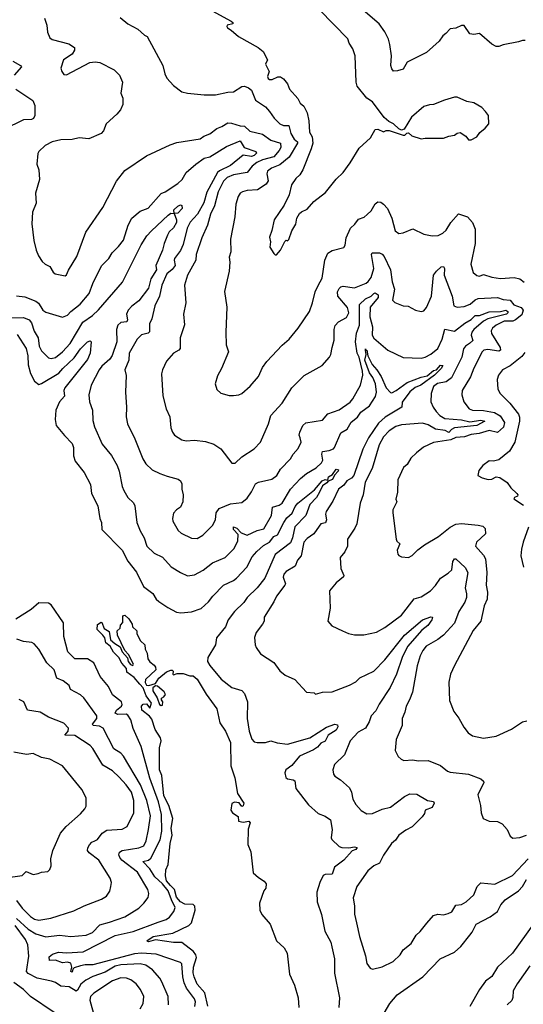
# Model space of a CAD drawing. Extents: x 1245432 to 1420865, y 606325 to 671314.
# Tile 80 of 256: x 1303438 to 1307060, y 627208 to 634295. Entities that reach past the tile are written whole.
import ezdxf

# ---------------------------------------------------------------- set-up
doc = ezdxf.new("R2010")
doc.units = 0

msp = doc.modelspace()

# ---------------------------------------------------------------- linework, layer by layer
at = {"layer": '0CON20XD'}
for points in [[(1304717.5, 634415), (1304960, 634285), (1304970, 634275), (1304970, 634265), (1304930, 634255), (1304927.5, 634245), (1304933.8, 634235), (1304960, 634220), (1305012.7, 634172.7), (1305153.3, 634095), (1305188.8, 634065), (1305220, 634005), (1305206, 633975), (1305232.9, 633922.9), (1305220.4, 633885), (1305225, 633871.8), (1305235, 633864.7), (1305255, 633863.5), (1305295, 633884), (1305315, 633884), (1305335, 633870), (1305365, 633832), (1305378.6, 633795), (1305438, 633728), (1305455, 633693.8), (1305482, 633672), (1305505.8, 633625), (1305517.3, 633567.3), (1305522.2, 633485), (1305542.3, 633452.3), (1305545.6, 633405), (1305535.6, 633365), (1305475.3, 633214.7), (1305452.7, 633177.3), (1305425, 633151.2), (1305394, 633105), (1305375.8, 633035), (1305341.2, 632958.8), (1305268, 632855), (1305252.7, 632777.3), (1305235, 632730), (1305241.2, 632695), (1305236.4, 632656.4), (1305265, 632612.5), (1305275, 632603.3), (1305285, 632603.3)], [(1307074.2, 634144.2), (1307055, 634145.8), (1307025.4, 634134.6), (1306915, 634114.4), (1306885, 634101.4), (1306865, 634101.9), (1306835, 634119.2), (1306745, 634196), (1306705, 634189.2), (1306675, 634192), (1306635, 634253.3), (1306615, 634253.3), (1306575, 634233.8), (1306535, 634230), (1306503.3, 634195), (1306481.7, 634178.3), (1306455, 634140), (1306365, 634059.2), (1306225, 633990), (1306195, 633939.2), (1306156.2, 633926.2), (1306127.5, 633925), (1306115, 633940), (1306107.5, 633965), (1306111.2, 634035), (1306101.2, 634115), (1306089.6, 634155), (1306065, 634207.5), (1306024, 634265), (1305841.9, 634421.9)], [(1305285, 632603.3), (1305314.1, 632635.9), (1305345, 632697.5), (1305355, 632707.5), (1305365, 632702.5), (1305375, 632712.5), (1305396, 632774), (1305425, 632822.5), (1305432.5, 632865), (1305450.7, 632899.3), (1305465, 632912.5), (1305505, 632930), (1305554.1, 632985.9), (1305638.3, 633051.7), (1305715, 633147.5), (1305765.5, 633194.5), (1305816, 633265), (1305879.5, 633370.5), (1305961.2, 633445), (1305995, 633503.3), (1306015, 633506.2), (1306055, 633487.5), (1306075, 633496.7), (1306095, 633496.7), (1306197, 633463), (1306207, 633463), (1306221.7, 633478.3), (1306235, 633480), (1306258.3, 633458.3), (1306325, 633436.7), (1306355, 633442.5), (1306485, 633442.5), (1306525, 633457.5), (1306565, 633462.5), (1306585, 633477.5), (1306605, 633482.5), (1306646.4, 633456.4), (1306665, 633430), (1306685, 633430), (1306725, 633452.5), (1306747, 633483), (1306786.4, 633513.6), (1306812.5, 633545), (1306810, 633605), (1306787.5, 633635), (1306763, 633663), (1306705, 633697.5), (1306655, 633706.7), (1306585, 633736.7), (1306565, 633736.7), (1306493.6, 633716.4), (1306415, 633683.3), (1306385, 633682.5), (1306345, 633670), (1306255, 633592.5), (1306203.3, 633506.7), (1306185, 633500), (1306165, 633508.8), (1306125.4, 633545.4), (1306092.5, 633562.5), (1306060, 633590), (1305975, 633704.2), (1305935, 633730), (1305865.6, 633815.6), (1305856.9, 633845), (1305850.8, 634035), (1305834.6, 634085), (1305808.9, 634125), (1305797.6, 634157.6), (1305595, 634365.6)], [(1303617.3, 634305), (1303634.3, 634255), (1303638.8, 634205), (1303654, 634165), (1303672.6, 634152.6), (1303791.9, 634121.9), (1303832.5, 634095), (1303831.4, 634075), (1303815, 634045.8), (1303753.8, 634005), (1303733.3, 633945), (1303741.7, 633921.7), (1303755, 633900), (1303775, 633897.5), (1303943.1, 633986.9), (1303982, 633992), (1304015, 633985.5), (1304118, 633935), (1304155.4, 633895.4), (1304176.7, 633845), (1304165.9, 633765.9), (1304178.8, 633728.8), (1304179.2, 633685), (1304163.2, 633646.8), (1304137.5, 633615), (1304061.2, 633545), (1304040, 633495), (1304024.2, 633475.8), (1303935, 633437.8), (1303865, 633443.3), (1303815, 633432.7), (1303735, 633429.5), (1303672.5, 633415), (1303620.9, 633389.1), (1303575, 633346.7), (1303568.6, 633331.4), (1303562, 633255), (1303575.8, 633215), (1303580, 633145), (1303551.9, 633045), (1303556, 632975), (1303531.3, 632908.7), (1303525.7, 632825), (1303540.6, 632705), (1303557.5, 632635), (1303574.5, 632594.5), (1303600.8, 632555), (1303621.2, 632535), (1303655, 632518), (1303678.3, 632478.3), (1303693.3, 632465), (1303765, 632450.8), (1303775, 632458.8), (1303789.1, 632490.9), (1303849.5, 632590.5), (1303914.1, 632765.9), (1304036.4, 632943.6), (1304135, 633133.3), (1304195, 633208.8), (1304351.2, 633315), (1304520, 633395), (1304568.3, 633411.7), (1304735, 633437.1), (1304762.9, 633457.1), (1304806, 633474), (1304855, 633512.7), (1304893.1, 633526.9), (1304935, 633551.9), (1304960.8, 633549.2), (1305025, 633530.8), (1305055, 633529.2), (1305093.4, 633493.4), (1305185, 633470.8), (1305245, 633426.7), (1305314.2, 633405), (1305315.7, 633375), (1305305, 633354.1), (1305265, 633308.5), (1305185, 633286.9), (1305143.9, 633266.1), (1305109, 633241), (1305074.7, 633195.3), (1304975, 633178.7), (1304931.5, 633158.5), (1304905, 633132.9), (1304865.2, 633055), (1304838.8, 632955), (1304811.1, 632895), (1304790, 632815), (1304749.1, 632725), (1304708.2, 632605), (1304704.3, 632565), (1304646, 632456)], [(1304161.3, 634311.3), (1304215, 634264.3), (1304287.3, 634227.3), (1304335, 634182.5), (1304355, 634173.3), (1304468.8, 633965), (1304482, 633905), (1304496.2, 633875), (1304545, 633821.2), (1304605, 633776.2), (1304645, 633765.8), (1304765, 633754.5), (1304845.8, 633754.2), (1304935, 633773.8), (1304975, 633775.7), (1305035, 633814.5), (1305055, 633816.7), (1305084.2, 633805), (1305105, 633788.5), (1305134.3, 633715), (1305205, 633666.9), (1305235, 633634.2), (1305268.9, 633585), (1305309.2, 633545), (1305335, 633532.7), (1305375, 633532.2), (1305388.2, 633475), (1305412.2, 633435), (1305435.3, 633415), (1305436.4, 633405), (1305375.2, 633304.8), (1305309.7, 633250.3), (1305248.1, 633225), (1305220, 633205), (1305215.5, 633185), (1305225.3, 633135), (1305210.1, 633109.9), (1305148.8, 633071.2), (1305075, 633066.2), (1305041.2, 633055), (1305024.7, 633045.3), (1305008.6, 633021.4), (1304992.6, 632967.4), (1304986.4, 632875), (1304954, 632715), (1304955.8, 632625), (1304944.4, 632585), (1304948.9, 632548.9), (1304945.4, 632485), (1304911.3, 632338.7), (1304928.1, 632225), (1304920, 632045), (1304922, 631955), (1304938.8, 631905), (1304890, 631785), (1304859.7, 631730.3), (1304843.8, 631675), (1304855, 631632.5), (1304885, 631606.7), (1304945, 631588.8), (1304975, 631588.8), (1305015, 631594), (1305035, 631603.8), (1305095, 631656.7), (1305155, 631726.7), (1305185, 631792.5), (1305216.2, 631835), (1305325, 631951.2), (1305375.8, 631995), (1305442, 632075), (1305521.9, 632195), (1305545, 632256.7), (1305563.4, 632336.6), (1305585, 632381.4), (1305612.7, 632435), (1305631.8, 632565), (1305654.6, 632615.4), (1305685, 632632.9), (1305768.8, 632655), (1305777.9, 632672.1), (1305785.5, 632725), (1305817.3, 632795), (1305847.4, 632822.6), (1305875, 632859.4), (1305915, 632872.2), (1305938.1, 632891.9), (1305965, 632920), (1305995, 632970), (1306015, 632982.9), (1306035, 632980.8), (1306055, 632967.5), (1306084.3, 632935), (1306114.4, 632865), (1306138, 632775), (1306165, 632756), (1306195, 632760), (1306265, 632788.8), (1306345, 632752), (1306405, 632738), (1306448.8, 632741.2), (1306481.7, 632758.3), (1306505, 632780), (1306538.6, 632835), (1306595, 632896.7), (1306658.8, 632875), (1306694.4, 632835), (1306715, 632787.5), (1306713.9, 632685), (1306681.9, 632535), (1306700, 632475), (1306725, 632454), (1306745, 632448.8), (1306775, 632461.2), (1306835, 632441.4), (1306895, 632431.5), (1306995, 632440), (1307035, 632428.9), (1307067.5, 632405)], [(1303388, 633995), (1303444.2, 633965), (1303450, 633955), (1303398.4, 633895)], [(1303410, 633795), (1303532.6, 633712.6), (1303546.9, 633676.9), (1303547.8, 633605), (1303536.3, 633583.7), (1303523.6, 633576.4), (1303465, 633572.8), (1303323.3, 633505)], [(1303415, 632306.9), (1303475, 632298.9), (1303555, 632267.8), (1303574, 632254), (1303591.2, 632228.8), (1303605.6, 632205), (1303625, 632189.1), (1303745, 632154.4), (1303781.4, 632168.6), (1303805.7, 632195), (1303873, 632247), (1303938.8, 632325), (1303963.5, 632395), (1304027.3, 632522.7), (1304080, 632575), (1304103.4, 632616.6), (1304148.9, 632661.1), (1304185, 632708), (1304219.3, 632815), (1304243.9, 632866.1), (1304305, 632916.5), (1304361.3, 632938.7), (1304455, 633042.9), (1304485, 633055.9), (1304575, 633116.2), (1304605.9, 633145), (1304634.8, 633195.2), (1304705.2, 633254.8), (1304765, 633297.1), (1304805, 633307.3), (1304925, 633381.8), (1305023.6, 633423.6), (1305052.1, 633375), (1305136.7, 633345), (1305141.5, 633335), (1305125, 633317.1), (1305105, 633310.6), (1305045, 633319.7), (1304953.9, 633246.1), (1304875, 633207.7), (1304861.8, 633195), (1304785, 633053.8), (1304763.7, 632976.3), (1304717.5, 632895), (1304665, 632837.3), (1304642.7, 632795), (1304613.3, 632676.7), (1304595, 632633.6), (1304551.9, 632575), (1304548.4, 632565), (1304555.7, 632525), (1304535, 632496.9), (1304497.4, 632465), (1304460.3, 632385), (1304442.9, 632305), (1304410.8, 632235), (1304388, 632142), (1304371.9, 632105), (1304372.9, 632047.1), (1304361.5, 632038.5), (1304315, 632026.4), (1304282.5, 631995), (1304225.6, 631895), (1304222.5, 631845), (1304195.5, 631775), (1304202.8, 631732.8), (1304198.9, 631615), (1304207.1, 631505), (1304204.5, 631435.5), (1304214.4, 631385), (1304267.3, 631277.3), (1304323.6, 631135), (1304345, 631099.2), (1304391.2, 631055), (1304445, 631027.5), (1304499.4, 631009.4)], [(1303375, 632148.8), (1303465, 632150.9), (1303505.2, 632135.2), (1303522.9, 632112.9), (1303542.4, 632052.4), (1303570.7, 632005), (1303578.5, 631945), (1303595, 631910.8), (1303645, 631861.4), (1303665, 631855.6), (1303695, 631864.5), (1303745.5, 631905), (1303801.1, 631965), (1303893.3, 632116.7), (1303962.3, 632165), (1304005, 632206.9), (1304176.4, 632405), (1304312.8, 632675), (1304351.8, 632738.2), (1304385.4, 632775), (1304505, 632888.8), (1304525, 632902), (1304550, 632900), (1304546.7, 632925), (1304575, 632952.5), (1304595, 632962.5), (1304605, 632957.5), (1304605.8, 632935), (1304575, 632901.2), (1304550, 632900), (1304566.2, 632855), (1304566.1, 632835), (1304545, 632797.1), (1304512.6, 632767.4), (1304501.5, 632745), (1304478, 632685), (1304466.3, 632635), (1304418.1, 632525), (1304422.5, 632495), (1304381.3, 632428.7), (1304365, 632361.5), (1304295, 632271.8), (1304245, 632233.5), (1304219, 632205), (1304207, 632175), (1304214.1, 632135), (1304209.7, 632120.3), (1304165, 632116), (1304145, 632095.4), (1304134.8, 632065), (1304135.7, 631975), (1304102.5, 631877.5), (1304087.5, 631852.5), (1304029.7, 631800.3), (1304010, 631775), (1303952.9, 631665), (1303936, 631595), (1303940, 631545), (1303961.4, 631485), (1303965, 631410), (1303976.9, 631365), (1304030.2, 631240.2), (1304097.4, 631157.4), (1304139.1, 631085), (1304152.9, 631045), (1304174.6, 630935), (1304187, 630907), (1304217.1, 630855), (1304256.4, 630816.4), (1304266.8, 630796.8), (1304281.4, 630675), (1304305.6, 630615), (1304334.4, 630565), (1304352, 630505), (1304405, 630455.8), (1304465, 630425.7), (1304526.9, 630356.9), (1304595, 630315.5), (1304645, 630291.1), (1304695, 630298.5), (1304756.7, 630333.3), (1304825, 630384.5), (1304916.7, 630423.3), (1304981.7, 630488.3), (1305006.9, 630543.1), (1305009.8, 630589.8), (1304975.5, 630625), (1304975, 630644), (1304999.1, 630635), (1305030.8, 630600.8), (1305075, 630584.5), (1305145, 630617.8), (1305195, 630630.6), (1305249.2, 630725), (1305257.1, 630785), (1305305, 630800.9), (1305325, 630813.8), (1305384.7, 630915), (1305458.5, 630991.5), (1305501.4, 631028.6), (1305570.6, 631069.4), (1305609.1, 631105), (1305619.4, 631125), (1305612, 631168), (1305615, 631185.6), (1305665, 631193.8), (1305694.2, 631205), (1305702.7, 631215), (1305748.6, 631321.4), (1305793, 631347), (1305822.8, 631397.2), (1305868.4, 631435), (1305890.5, 631469.5), (1305954.5, 631515), (1305998.2, 631581.8), (1306003.4, 631615), (1305997.9, 631675), (1305978.8, 631718.8), (1305955, 631752.7), (1305920.4, 631845), (1305930.6, 631885), (1305925.9, 631916), (1305924.5, 631925.5), (1305925.9, 631916), (1305935.9, 631915), (1305942.7, 631875), (1305972.6, 631812.6), (1306007.6, 631775), (1306037.3, 631727.3), (1306075, 631645.5), (1306105, 631610.6), (1306115, 631610), (1306145, 631626), (1306225.6, 631684.4), (1306325, 631721.9), (1306368.4, 631731.6), (1306415, 631770), (1306434.8, 631775.2), (1306465, 631808.8), (1306481.2, 631805), (1306470, 631785), (1306421.6, 631735), (1306322.4, 631665), (1306283, 631647), (1306244.9, 631615.1), (1306189.1, 631540.9), (1306186.7, 631505), (1306066.7, 631435), (1306019, 631391), (1305946.5, 631285), (1305905, 631204.7), (1305841, 631015), (1305824, 630996), (1305790.5, 630975), (1305770.4, 630945), (1305730, 630915), (1305690.7, 630829.3), (1305641.5, 630755), (1305637.5, 630735), (1305644, 630695), (1305636.7, 630673.3), (1305602.9, 630667.1), (1305575.7, 630624.3), (1305553.5, 630595), (1305505, 630560.5), (1305482.2, 630535), (1305461.4, 630435), (1305435, 630403.8), (1305418.9, 630361.1), (1305355, 630323.5), (1305337.5, 630305), (1305333.4, 630283.4), (1305348.8, 630235), (1305345.7, 630225), (1305284.6, 630145), (1305265.6, 630105), (1305196, 629995), (1305195.8, 629965), (1305185.6, 629945), (1305139.2, 629885), (1305127.3, 629847.3), (1305132, 629795), (1305138, 629775), (1305169.5, 629729.5), (1305265, 629668), (1305308.3, 629608.3), (1305346.4, 629576.4), (1305417.5, 629545), (1305500, 629455), (1305555, 629450), (1305565, 629440), (1305615, 629453.8), (1305685, 629456.7), (1305811.2, 629505), (1305855, 629529.5), (1305885, 629558.5), (1305984.8, 629605.2), (1306063.3, 629686.7), (1306206, 629865), (1306335, 629974.2), (1306395, 629996.2), (1306407.5, 629995), (1306402.5, 629975), (1306374.2, 629935), (1306329.8, 629900.2), (1306227.7, 629782.3), (1306188.2, 629705), (1306149.2, 629585), (1306101.5, 629488.5), (1306022.4, 629367.6), (1305998.9, 629321.1), (1305966.5, 629285), (1305951.9, 629241.9), (1305924.2, 629195.8), (1305872.3, 629167.7), (1305815.8, 629105), (1305775, 629003.8), (1305702, 628935), (1305690.8, 628895), (1305694, 628865), (1305705, 628850), (1305744.3, 628824.3), (1305809.2, 628765), (1305824.4, 628735), (1305834.3, 628685), (1305855.5, 628645.5), (1305895, 628602), (1305935, 628579.2), (1305975, 628581.4), (1306045, 628611.8), (1306105, 628626.4), (1306205, 628703.3), (1306245, 628721.9), (1306295, 628720), (1306370, 628675), (1306415, 628667.8), (1306419.6, 628655), (1306405, 628625.6), (1306355, 628605.7), (1306349.8, 628580.2), (1306332.5, 628557.5), (1306261.4, 628485), (1306215, 628461.4), (1306166, 628425), (1306141.7, 628388.3), (1306111.4, 628365), (1306055, 628282), (1306026, 628225), (1305985, 628204.3), (1305942.4, 628167.6), (1305862.2, 628055), (1305836.7, 627975), (1305845.5, 627915.5), (1305846.2, 627856.2), (1305860, 627795), (1305882.9, 627695), (1305925.7, 627555.7), (1305935, 627502.5), (1305958.3, 627468.3), (1305975, 627460), (1306045, 627477.1), (1306123.8, 627515), (1306175, 627563.3), (1306195, 627601.2), (1306253.4, 627646.6), (1306290.8, 627705), (1306319.1, 627730.9), (1306367, 627793)], [(1304646, 632456), (1304622.9, 632385), (1304634.2, 632255.8), (1304616, 632175), (1304622.4, 632097.6), (1304593.3, 632005), (1304591.2, 631928.8), (1304583.3, 631915), (1304545.5, 631894.5), (1304495, 631836.2), (1304464.3, 631775), (1304458.6, 631745), (1304466.6, 631586.6), (1304491.4, 631495), (1304516.8, 631436.8), (1304525, 631357.5), (1304537.1, 631325), (1304552.5, 631305), (1304605, 631270.8), (1304634.5, 631264.5), (1304695, 631268.9), (1304775, 631259.2), (1304835, 631239.2), (1304885.7, 631205.7), (1304965, 631104), (1304987.6, 631102.4), (1305035, 631149.2), (1305125, 631205.8), (1305169.2, 631255), (1305228.5, 631385), (1305245.5, 631445), (1305326.9, 631535), (1305396.2, 631645), (1305485, 631734.3), (1305613.6, 631806.4), (1305667.1, 631865), (1305676.9, 631885), (1305684.3, 631935), (1305700.9, 631989.1), (1305699.5, 632065), (1305706.1, 632093.9), (1305730, 632120), (1305788.8, 632151.2), (1305805.3, 632185), (1305795, 632223.1), (1305725.6, 632305), (1305723.6, 632336.4), (1305735, 632360), (1305747.5, 632372.5), (1305765, 632376.7), (1305845, 632365.4), (1305930.9, 632399.1), (1305945, 632409.4), (1305965, 632440), (1305984, 632505), (1305969.2, 632605), (1305972.3, 632617.7), (1306025, 632616.2), (1306045, 632606), (1306059.4, 632589.4), (1306104.2, 632494.2), (1306117.3, 632407.3), (1306134.1, 632355), (1306120.6, 632275), (1306135, 632259.2), (1306195, 632235.8), (1306231.7, 632231.7), (1306285, 632203.3), (1306326.4, 632193.6), (1306345, 632200), (1306365, 632223.8), (1306399.1, 632305), (1306415, 632456.2), (1306435, 632485.7), (1306470, 632515), (1306485, 632517.8), (1306494.3, 632505), (1306492.1, 632455), (1306549.2, 632305), (1306561.4, 632235), (1306585, 632226.2), (1306635, 632230), (1306678.3, 632248.3), (1306715, 632278.8), (1306735, 632287.5), (1306875, 632296.3), (1306915, 632280.3), (1306965.7, 632275.7), (1306991.8, 632241.8), (1307043.9, 632223.9), (1307058.1, 632205), (1307049.2, 632170.8), (1307005, 632134.2), (1306984.5, 632125.5), (1306923.3, 632125), (1306864.4, 632095), (1306839.1, 632075), (1306828.5, 632055), (1306831.1, 632035), (1306894.5, 631935), (1306896.9, 631915), (1306885, 631909.6), (1306805, 631920.4), (1306777.1, 631915), (1306764.8, 631905.2), (1306704, 631786), (1306680.3, 631725), (1306621.5, 631625), (1306617.1, 631595), (1306632.9, 631545), (1306670.8, 631495), (1306695, 631483.2), (1306775, 631482.6), (1306853.7, 631466.3), (1306893.8, 631443.8), (1306924.8, 631395), (1306917.3, 631362.7), (1306875.7, 631324.3), (1306815, 631339.1), (1306743.4, 631316.6), (1306685, 631309.6), (1306638.3, 631291.7), (1306575, 631286.7), (1306539.4, 631270.6), (1306415, 631251.1), (1306342.6, 631217.4), (1306292.1, 631177.9), (1306252.2, 631137.8), (1306225, 631094), (1306198.6, 631071.4), (1306157.3, 630982.7), (1306154.3, 630894.3), (1306144.1, 630844.1), (1306150, 630825), (1306122.4, 630767.6), (1306121.4, 630745), (1306145.8, 630555.8), (1306151.2, 630541.2), (1306173, 630523), (1306153.9, 630476.1), (1306158.3, 630448.3), (1306165, 630437.5), (1306185, 630427.5), (1306235, 630423.8), (1306260.8, 630439.2), (1306301.2, 630478.8), (1306350, 630515), (1306451.2, 630575), (1306535, 630643.3), (1306575, 630664.4), (1306615, 630668.2), (1306735, 630656.2), (1306768.9, 630648.9), (1306785, 630632.5), (1306788.8, 630595), (1306724.4, 630535), (1306715.7, 630505.7), (1306775, 630440.6), (1306787.7, 630415), (1306798.8, 630315), (1306793.8, 630225), (1306803.8, 630175), (1306801.1, 630125), (1306778.2, 630075), (1306755.5, 629964.5), (1306700.7, 629899.3), (1306565, 629647.5), (1306535.9, 629584.1), (1306524.2, 629525.8), (1306530, 629395), (1306560, 629315), (1306597.6, 629267.6), (1306632.6, 629202.6), (1306662.4, 629162.4), (1306695, 629140.8), (1306774.3, 629124.3), (1306865, 629137.1), (1306975, 629188.8), (1307055, 629241.2), (1307085, 629248.8)], [(1304499.4, 631009.4), (1304577.5, 630987.5), (1304594, 630975), (1304603.8, 630955), (1304603.8, 630915), (1304613.8, 630875), (1304612, 630825), (1304595, 630786.7), (1304565, 630766.2), (1304545, 630742.5), (1304536.2, 630705), (1304540, 630685), (1304578.3, 630618.3), (1304598.3, 630598.3), (1304675, 630564), (1304715, 630560.8), (1304755, 630584), (1304825.8, 630655), (1304845.6, 630694.4), (1304852, 630745), (1304872.6, 630777.4), (1304955, 630810), (1305035, 630818.6), (1305075, 630852), (1305105, 630896.2), (1305132.9, 630955), (1305155, 630966.2), (1305252, 630988), (1305286.6, 631013.4), (1305315, 631060), (1305385.6, 631135), (1305405, 631167.5), (1305442.1, 631207.9), (1305461.9, 631255), (1305454.4, 631285), (1305448.1, 631305), (1305453.1, 631325), (1305475.6, 631374.4), (1305495.7, 631394.3), (1305615, 631411.9), (1305655, 631456.7), (1305735, 631485.5), (1305815, 631541.1), (1305835.3, 631565), (1305889.6, 631665), (1305905.3, 631735), (1305904, 631766), (1305880.6, 631865), (1305865.1, 631895), (1305853.7, 631975), (1305861.5, 632038.5), (1305881.3, 632095), (1305881.7, 632245), (1305925.1, 632284.9), (1305965.2, 632305), (1305985, 632324.7), (1305995, 632328.4), (1306015.3, 632315), (1306015.8, 632295), (1305959.2, 632225), (1305955.2, 632155.2), (1305974.8, 632085), (1305974.1, 632025), (1305985, 632001.4), (1306085, 631916), (1306195, 631862.5), (1306325, 631859.6), (1306355, 631866.4), (1306395, 631886.2), (1306445, 631928.9), (1306477.5, 631995), (1306495, 632068.1), (1306565, 632052.9), (1306639, 632111), (1306685, 632136.2), (1306715, 632165.9), (1306745, 632166), (1306815, 632192), (1306895, 632194.4), (1306935, 632203.5), (1306948.1, 632195), (1306948.8, 632185), (1306939.4, 632175), (1306805, 632141.6), (1306774.8, 632125.2), (1306703.8, 632065), (1306689.5, 632045), (1306684.8, 632025), (1306698.2, 631985), (1306673.8, 631965), (1306645.3, 631945), (1306629.7, 631925), (1306619.2, 631865), (1306543.8, 631716.2), (1306505, 631688), (1306444, 631676), (1306415.3, 631654.7), (1306397.7, 631605), (1306395.4, 631545), (1306410.9, 631505), (1306432.4, 631475), (1306460.4, 631445), (1306495, 631425.2), (1306615, 631415.2), (1306675, 631401.2), (1306755, 631412.6), (1306783.3, 631405), (1306725.1, 631374.9), (1306565, 631356.3), (1306544, 631346), (1306525, 631323.7), (1306497.8, 631337.8), (1306428.3, 631348.3), (1306375, 631378.4), (1306335, 631390), (1306185, 631378.8), (1306143.6, 631366.4), (1306094.8, 631335.2), (1306055, 631293.3), (1306023.8, 631235), (1305972.3, 631065), (1305921.8, 630965), (1305907.5, 630875), (1305885.8, 630815), (1305862.5, 630665), (1305849.4, 630635), (1305796, 630555), (1305796.2, 630505), (1305775.7, 630464.3), (1305743.3, 630425), (1305748.5, 630345), (1305769.5, 630295), (1305767.5, 630285), (1305715, 630241.4), (1305667.5, 630185), (1305671.2, 630058.8), (1305653.8, 629965), (1305682.7, 629932.7), (1305760, 629895), (1305803.6, 629876.4), (1305845, 629868), (1305912.3, 629867.7), (1306005, 629887.5), (1306065, 629919.2), (1306185, 630008.6), (1306274.7, 630125.3), (1306325, 630140.5), (1306392.2, 630185), (1306427.6, 630222.4), (1306464.7, 630275.3), (1306520, 630310), (1306545.3, 630334.7), (1306554, 630396), (1306565, 630413.4), (1306575, 630414.7), (1306643, 630353), (1306661.7, 630315), (1306641.8, 630205), (1306652, 630162), (1306651.7, 630135), (1306638.8, 630101.2), (1306595.8, 630034.2), (1306565, 629951.9), (1306485, 629863.8), (1306445.9, 629834.1), (1306362.1, 629785), (1306337.1, 629755), (1306317.9, 629715), (1306296.9, 629645), (1306262.5, 629455), (1306241.7, 629398.3), (1306216.9, 629355), (1306208.3, 629311.7), (1306188.8, 629265), (1306188, 629215), (1306145.8, 629114.2), (1306138, 629035), (1306160.9, 628990.9), (1306181.2, 628971.2), (1306201.7, 628961.7), (1306265, 628967.5), (1306305, 628960), (1306375, 628962.5), (1306465, 628926), (1306515, 628886.2), (1306535, 628878), (1306665, 628865.6), (1306755, 628831.2), (1306773.3, 628815), (1306776.2, 628805), (1306732.5, 628715), (1306751.2, 628638.8), (1306756, 628585), (1306772.5, 628545), (1306815, 628526.7), (1306875, 628523.8), (1306907.3, 628507.3), (1306943.3, 628465), (1306965, 628417.5), (1306985, 628403.3), (1307035, 628408), (1307083.7, 628426.3)], [(1303419.9, 632029.9), (1303485, 631928.6), (1303495.9, 631875), (1303499.5, 631809.5), (1303515, 631749.2), (1303545, 631693.3), (1303575, 631670), (1303595, 631676.2), (1303719.4, 631750.6), (1303747.8, 631785), (1303829, 631861), (1303875, 631925.5), (1303925, 631975.7), (1303945, 631983.8), (1303952, 631975), (1303944, 631895), (1303925, 631848.8), (1303762.4, 631645), (1303754.7, 631625), (1303761.3, 631585), (1303723.5, 631545), (1303699.2, 631485), (1303693.9, 631416.1), (1303700.5, 631375), (1303760.8, 631300.8), (1303815, 631244.2), (1303824.6, 631215), (1303824.6, 631155), (1303837.3, 631117.3), (1303901.8, 631035), (1303948.3, 630948.3), (1303954.6, 630885), (1304000, 630795), (1304014.6, 630705), (1304026.9, 630675), (1304028.5, 630625), (1304175, 630475.5), (1304216.5, 630396.5), (1304278.2, 630318.2), (1304328, 630215), (1304396, 630165), (1304420, 630125), (1304438.3, 630108.3), (1304503, 630063), (1304565, 630031.5), (1304596.2, 630026.2), (1304675, 630031.8), (1304742.8, 630057.2), (1304796.6, 630105), (1304827.2, 630145), (1304904.6, 630225), (1304975, 630258.1), (1304998.1, 630275), (1305072.7, 630355), (1305111, 630429), (1305143.1, 630466.9), (1305190.6, 630509.4), (1305235.1, 630534.9), (1305265, 630573.9), (1305291.8, 630588.2), (1305336.7, 630675), (1305360.6, 630709.4), (1305397.8, 630742.2), (1305419.3, 630790.7), (1305438.5, 630815), (1305558.1, 630911.9), (1305613.1, 630975), (1305635, 630985.3), (1305655, 630980), (1305660, 631005), (1305688.8, 631021.2), (1305715, 631059.4), (1305732, 631055), (1305728.6, 631045), (1305703, 631017), (1305687.7, 630985), (1305656.1, 630973.9), (1305648.3, 630961.7), (1305615, 630940), (1305594.5, 630895), (1305573.3, 630855), (1305525.6, 630805), (1305495, 630726), (1305417.3, 630645), (1305400.8, 630565), (1305385, 630530), (1305276, 630445), (1305201, 630275), (1305145, 630205.3), (1305075, 630135.4), (1305051.2, 630098.8), (1304983.3, 630035), (1304936.9, 629975), (1304918.6, 629925), (1304853.5, 629846.5), (1304847.6, 629795), (1304791.9, 629705), (1304789.4, 629675), (1304805, 629646.7), (1304888.3, 629548.3), (1304965, 629489.2), (1305035, 629467.5), (1305055, 629446.2), (1305075.6, 629384.4), (1305074.4, 629265), (1305088.6, 629175), (1305107.3, 629117.3), (1305125, 629096.7), (1305145, 629091.2), (1305205, 629092.5), (1305245, 629103.3), (1305289.1, 629089.1), (1305365, 629080), (1305525, 629126.9), (1305645, 629203.3), (1305705, 629223.7), (1305725, 629220), (1305726.1, 629205), (1305715, 629180), (1305655.7, 629144.3), (1305635, 629102.6), (1305602.9, 629087.1), (1305580.2, 629059.8), (1305550.6, 629039.4), (1305451.4, 628995), (1305395, 628926.5), (1305351.5, 628895), (1305345.4, 628875), (1305351.3, 628841.3), (1305365, 628831.4), (1305405, 628824.4), (1305416.9, 628816.9), (1305425, 628761.2), (1305514.6, 628644.6), (1305585, 628582), (1305635, 628562.9), (1305673.1, 628535), (1305685.6, 628465), (1305678.6, 628405), (1305683.4, 628393.4), (1305736, 628345), (1305755, 628335.6), (1305805.5, 628334.5), (1305845, 628341.9), (1305865.7, 628335.7), (1305855, 628323.3), (1305828.5, 628311.5), (1305768.6, 628245), (1305702.5, 628195), (1305685.3, 628144.7), (1305635, 628142.5), (1305621.2, 628135), (1305595.8, 628085), (1305575.8, 628015), (1305578.6, 627945), (1305608.1, 627855), (1305632.9, 627735), (1305675.6, 627655), (1305682.4, 627622.4), (1305703.3, 627535), (1305701.1, 627431.1), (1305739.1, 627255), (1305734.6, 627185)], [(1307070.4, 631899.6), (1307049.1, 631870.9), (1306965, 631803.1), (1306911.2, 631775), (1306882, 631735), (1306872.5, 631705), (1306878, 631635), (1306893.2, 631603.2), (1306925, 631574.2), (1306964.3, 631535), (1307025.8, 631455.8), (1307033.8, 631435), (1307033.2, 631405), (1307000, 631255), (1306960.3, 631189.7), (1306885, 631126.2), (1306845, 631116.2), (1306815, 631118.8), (1306770, 631085), (1306739.3, 631050.7), (1306732.5, 631015), (1306765, 630996.7), (1306806.4, 630986.4), (1306835, 630988.8), (1306865, 631003.3), (1306890.7, 631000.7), (1306943.9, 630963.9), (1306971.2, 630925), (1307013.8, 630885), (1307020, 630875), (1307017.5, 630865), (1306997.5, 630855), (1306991.2, 630845), (1307061.2, 630801.2)], [(1307097, 630643), (1307058.8, 630535), (1307046.4, 630483.6), (1307043.3, 630435), (1307060.8, 630355)], [(1304696.6, 627193.4), (1304703.3, 627225), (1304695, 627246.7), (1304638.5, 627325), (1304621.9, 627361.9), (1304611.6, 627405), (1304605, 627498.8), (1304595, 627510), (1304419, 627569), (1304315, 627576.3), (1304265, 627570.6), (1303965, 627491), (1303908.2, 627491.8), (1303875, 627485.9), (1303830.6, 627469.4), (1303820.2, 627459.8), (1303815, 627439.2), (1303806.2, 627445), (1303813.2, 627475), (1303805.2, 627505.2), (1303781.6, 627511.6), (1303745, 627506.7), (1303695, 627526.6), (1303652.5, 627522.5), (1303650.8, 627549.2), (1303675, 627568.2), (1303717.1, 627582.9), (1303775, 627578.8), (1303895, 627585.9), (1304125, 627702.4), (1304255, 627731), (1304435, 627799.7), (1304490.7, 627819.3), (1304515, 627834.5), (1304547.8, 627875), (1304557.3, 627905), (1304529.3, 627959.3), (1304506.6, 628025), (1304465, 628075.8), (1304410.4, 628125), (1304374.2, 628184.2), (1304323.8, 628235), (1304364.1, 628245.9), (1304380.5, 628259.5), (1304447.7, 628392.3), (1304459.8, 628455), (1304458.9, 628575), (1304436.8, 628665), (1304373, 628835), (1304313, 629063), (1304253.9, 629193.9), (1304237.8, 629255), (1304215, 629289.2), (1304205, 629295.4), (1304145, 629294.2), (1304124.3, 629304.3), (1304135, 629324.5), (1304170, 629355), (1304175.4, 629365.4), (1304171.5, 629385), (1304105.6, 629435), (1304076.3, 629496.3), (1304016.6, 629566.6), (1303971.5, 629665), (1303924.7, 629694.7), (1303835, 629694.6), (1303783.8, 629745), (1303756.3, 629855), (1303753.7, 629953.7), (1303665, 630083.8), (1303645, 630094), (1303575, 630096.7), (1303520.1, 630049.9), (1303409.3, 629980.7)], [(1304792.3, 627195), (1304770.1, 627290.1), (1304715, 627353.3), (1304693.3, 627405), (1304685.6, 627435.6), (1304687, 627475), (1304709.4, 627545), (1304704.5, 627565), (1304688.6, 627588.6), (1304605, 627653.2), (1304545, 627654), (1304415, 627671.5), (1304365, 627656.7), (1304352.5, 627665), (1304397.5, 627695), (1304539.4, 627720.6), (1304654.8, 627775.2), (1304674.5, 627795.5), (1304701, 627885), (1304697, 627915), (1304685, 627925.2), (1304625, 627929.6), (1304594.6, 627945), (1304565, 627979.7), (1304552.6, 628035), (1304523.3, 628063.3), (1304495, 628096.5), (1304486.7, 628133.3), (1304490, 628175), (1304507.1, 628215), (1304520.2, 628365), (1304533.8, 628425), (1304528, 628475), (1304539.5, 628545), (1304509.9, 628639.9), (1304475, 628707.5), (1304460.7, 628855), (1304443.6, 628895), (1304444.7, 629055), (1304456.7, 629105), (1304450.3, 629125), (1304411.5, 629185), (1304389.1, 629259.1), (1304372.3, 629282.3), (1304316.9, 629325), (1304313.5, 629355), (1304325, 629368.9), (1304350.7, 629370.7), (1304375, 629340), (1304385.6, 629375), (1304348.5, 629428.5), (1304326, 629486), (1304301.6, 629511.6), (1304260.5, 629560.5), (1304209.7, 629599.7), (1304205.6, 629625), (1304172.6, 629662.6), (1304150, 629705), (1304112.8, 629742.8), (1304090, 629785), (1304058.8, 629808.8), (1304049.5, 629845), (1304037.1, 629865), (1303996.1, 629906.1), (1303997.8, 629942.2), (1304025, 629958.8), (1304030, 629955), (1304045, 629911.9), (1304082.2, 629892.2), (1304091.5, 629831.5), (1304121.4, 629805), (1304161.7, 629781.7), (1304174.3, 629745), (1304212.7, 629702.7), (1304218.8, 629675), (1304235, 629654), (1304252.5, 629647.5), (1304255.9, 629655.9), (1304220, 629725), (1304193.9, 629753.9), (1304142.5, 629865), (1304140, 629895), (1304160, 629915), (1304163, 629937), (1304180, 629955), (1304180, 630005), (1304195, 630010), (1304223, 629983), (1304247.5, 629945), (1304250, 629925), (1304280, 629895), (1304280, 629875), (1304306.7, 629825), (1304338, 629795), (1304340, 629765), (1304353.8, 629735), (1304360, 629695), (1304374, 629674), (1304405, 629648), (1304416, 629635), (1304417.1, 629615), (1304343.4, 629546.6), (1304340.2, 629525), (1304350, 629505), (1304367.5, 629502.5), (1304414, 629516), (1304438.6, 629555), (1304495, 629601.1), (1304525, 629612), (1304535, 629613.3), (1304541.2, 629605), (1304540, 629585), (1304545, 629580), (1304571.2, 629588.8), (1304615, 629588.8), (1304661.7, 629571.7), (1304685, 629573.3), (1304715, 629548), (1304780.4, 629440.4), (1304855.8, 629335), (1304878.1, 629235), (1304918.6, 629175), (1304955, 629093.3), (1304955.9, 628925), (1304985, 628838.8), (1305003.8, 628725), (1305051.2, 628655), (1305045, 628637.5), (1305035, 628632.5), (1305016.9, 628656.9), (1304982.7, 628662.7), (1304965, 628653.8), (1304957.5, 628605), (1304968.8, 628585), (1305008.8, 628558.8), (1305012.5, 628525), (1305045, 628518.8), (1305085, 628526.7), (1305096.7, 628515), (1305080.5, 628469.5), (1305078.3, 628358.3), (1305101.4, 628305), (1305118.1, 628155), (1305155, 628120), (1305197.5, 628095), (1305210, 628075), (1305207.5, 628045), (1305193.3, 628025), (1305162, 627935), (1305165.8, 627885), (1305179.2, 627855), (1305238.8, 627785), (1305285.7, 627665), (1305340.8, 627615), (1305361.4, 627575), (1305378, 627425), (1305415.7, 627345), (1305440, 627255), (1305446.7, 627185)], [(1303415, 627824.7), (1303499.8, 627749.8), (1303555, 627714.8), (1303625, 627694.1), (1303725, 627704.7), (1303805, 627696.6), (1303916.7, 627705), (1303962.2, 627725), (1304015, 627781.1), (1304085, 627798.2), (1304195, 627837.7), (1304295, 627901.1), (1304331.9, 627935), (1304362.6, 627977.4), (1304368.1, 628005), (1304360.5, 628035), (1304285, 628157.9), (1304173.9, 628245), (1304157.2, 628265), (1304150.4, 628285), (1304156.7, 628303.3), (1304174.1, 628315.9), (1304295.2, 628334.8), (1304331.6, 628348.4), (1304348.8, 628385), (1304365, 628466.7), (1304378.6, 628565), (1304353.2, 628675), (1304307.2, 628787.2), (1304184.5, 628995), (1304166.4, 629016.4), (1304115, 629047.5), (1304038.5, 629195), (1304011, 629211), (1303965.5, 629215.5), (1303962.5, 629225), (1303992.1, 629265), (1303993.9, 629283.9), (1303900.6, 629415), (1303875.7, 629435), (1303802.5, 629475), (1303793, 629503), (1303752, 629535), (1303705.3, 629555.3), (1303685.3, 629615.3), (1303633.3, 629665), (1303575.8, 629765), (1303543.2, 629803.2), (1303525, 629812.5), (1303465, 629818.5), (1303417, 629837)], [(1304455, 629357.5), (1304465, 629360), (1304467.5, 629385), (1304458.3, 629398.3), (1304458.3, 629411.7), (1304475, 629420), (1304487, 629437), (1304476.4, 629456.4), (1304428.3, 629498.3), (1304415, 629500), (1304396.2, 629485), (1304395.8, 629465), (1304426.2, 629415), (1304444, 629365), (1304455, 629357.5)], [(1303415.6, 627955.6), (1303455, 627901.1), (1303515, 627838.9), (1303545, 627819.7), (1303576.6, 627813.4), (1303662.6, 627827.4), (1303828.3, 627881.7), (1303903, 627917), (1304026.2, 627963.8), (1304063.2, 627986.8), (1304086.6, 628023.4), (1304094.3, 628055), (1304097.5, 628085), (1304088, 628115), (1304007.5, 628245), (1303937.3, 628297.3), (1303925.5, 628315), (1303927.8, 628335), (1303940, 628355), (1303958.1, 628375), (1303979.2, 628385), (1303996.9, 628395), (1304031.1, 628438.9), (1304065, 628460.4), (1304175, 628469.5), (1304211.5, 628488.5), (1304258.5, 628585), (1304259.2, 628675), (1304241.9, 628735), (1304205, 628787.7), (1304154, 628844), (1304105, 628889.6), (1304035, 628929.5), (1303965, 629048.6), (1303945, 629070.6), (1303835, 629141.8), (1303762.9, 629145), (1303786.9, 629175), (1303790, 629195), (1303755, 629232.2), (1303645, 629274.4), (1303585, 629310), (1303494.5, 629324.5), (1303467.5, 629385), (1303435, 629402.5)], [(1303335, 628117.3), (1303455, 628136.2), (1303485, 628163.3), (1303535, 628142), (1303570.8, 628149.2), (1303595, 628160), (1303640, 628165), (1303655, 628177.5), (1303663.8, 628205), (1303662, 628255), (1303676.7, 628315), (1303730.9, 628439.1), (1303772.4, 628487.6), (1303875, 628578.8), (1303906.2, 628615), (1303916.2, 628635), (1303917, 628693), (1303886, 628755), (1303746, 628925), (1303655, 628972), (1303594.3, 628984.3), (1303535, 629012.2), (1303487.1, 629007.1), (1303395, 629022.5)], [(1306367, 627793), (1306415, 627847.5), (1306445, 627855.8), (1306485, 627852.2), (1306518.7, 627861.3), (1306545.7, 627874.3), (1306575, 627921.2), (1306615, 627927.5), (1306648.8, 627945), (1306703.8, 627995), (1306728, 628055), (1306755, 628082.9), (1306855, 628073.5), (1306982.7, 628135), (1307094.5, 628255.5)], [(1306060, 627145), (1306100, 627215), (1306152.9, 627275), (1306336.7, 627405), (1306462, 627535), (1306565, 627583.8), (1306610.4, 627625), (1306674.6, 627705), (1306692.7, 627727.3), (1306720.8, 627785), (1306822.2, 627837.8), (1306874.7, 627875.3), (1306898.7, 627925), (1306929.8, 627960.2), (1307024.5, 628025.5), (1307055, 628056.9), (1307084, 628106)], [(1304508.9, 627205), (1304505.4, 627265), (1304460.4, 627370.4), (1304445.7, 627395.7), (1304394.4, 627455), (1304345, 627488.7), (1304305, 627499.8), (1304165, 627492.7), (1304125, 627482.8), (1304051.8, 627438.2), (1303963, 627407), (1303915, 627381.8), (1303877.7, 627352.3), (1303855, 627309.2), (1303845, 627302.7), (1303795, 627333.4), (1303735, 627337.5), (1303695, 627364.4), (1303666.7, 627375), (1303564, 627395), (1303499.1, 627429.1), (1303486.2, 627445), (1303503.4, 627553.4), (1303496.9, 627635), (1303480.7, 627675), (1303405.8, 627775)], [(1307135, 627788.5), (1306982.3, 627575), (1306875.4, 627475), (1306835, 627409.2), (1306788.9, 627375), (1306745.2, 627314.8), (1306675, 627193.3)], [(1307106.9, 627485), (1307015.7, 627355), (1306987.1, 627305), (1306985, 627257.5), (1306976.9, 627235), (1306945, 627204.6)], [(1304305, 627174.4), (1304326.5, 627215), (1304330.5, 627265), (1304307.8, 627315), (1304275.9, 627355.9), (1304237.1, 627385), (1304205.3, 627395.3), (1304165, 627398.4), (1304105, 627375.9), (1303971.2, 627288.8), (1303948.5, 627265), (1303942.3, 627237.7), (1303976.9, 627115)], [(1303685, 627148.6), (1303515, 627263.1), (1303464.4, 627315), (1303395.8, 627365.8)]]:
    msp.add_lwpolyline(points, dxfattribs=at)

doc.saveas('drawing.dxf')
